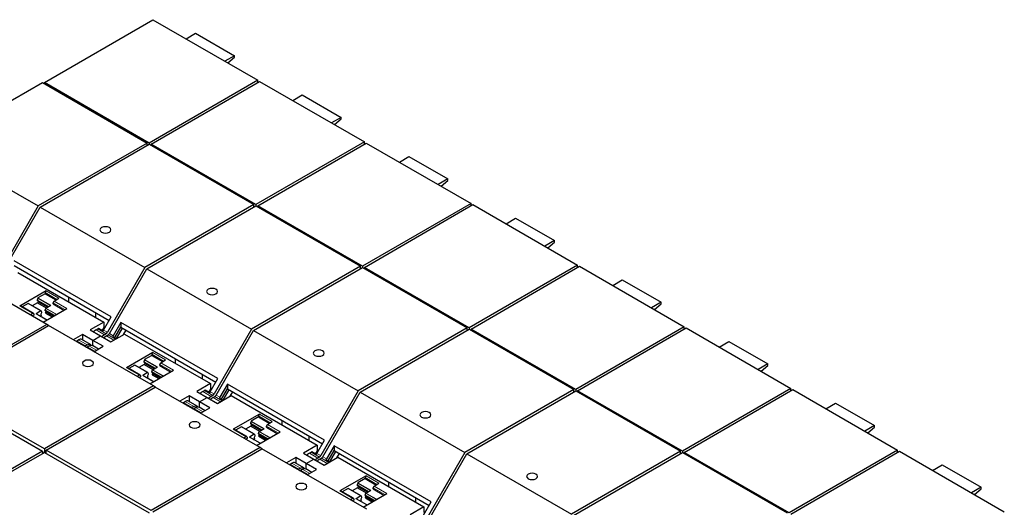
# Model space of a CAD drawing. Header units: millimetres. Extents: x 5 to 418, y 2 to 292.
# Tile 39 of 43: x 340 to 375, y 128 to 145. Entities that reach past the tile are written whole.
import ezdxf

# ---------------------------------------------------------------- set-up
doc = ezdxf.new("R2010")
doc.units = ezdxf.units.MM

msp = doc.modelspace()

# ---------------------------------------------------------------- linework, layer by layer
at = {"color": 7, "linetype": 'Continuous', "lineweight": 25}
for p, q in [((340.4302, 143.2005), (344.39, 145.4864)), ((344.39, 145.4864), (348.2083, 143.2821)), ((345.5956, 144.7904), (345.9456, 144.9925)), ((345.9456, 144.9925), (347.3598, 144.1761)), ((347.3598, 144.1761), (347.0098, 143.974)), ((347.1206, 143.9101), (347.3598, 144.1222)), ((347.3598, 144.1222), (347.3598, 144.1761)), ((348.2083, 143.2821), (344.2485, 140.9962)), ((348.2083, 143.2005), (348.2083, 143.2821)), ((336.3854, 140.9063), (340.3595, 143.2005)), ((340.3595, 143.2005), (344.1778, 140.9962)), ((344.2485, 140.9962), (340.4302, 143.2005)), ((340.4302, 143.2005), (340.4302, 143.1597)), ((344.3193, 140.9554), (348.2791, 143.2413)), ((348.2791, 143.2413), (352.0974, 141.037)), ((349.4847, 142.5453), (349.8347, 142.7474)), ((349.8347, 142.7474), (351.2489, 141.931)), ((351.2489, 141.931), (350.8989, 141.7289)), ((351.0097, 141.6649), (351.2489, 141.8771)), ((351.2489, 141.8771), (351.2489, 141.931)), ((336.3854, 140.9063), (340.2037, 138.702)), ((344.1778, 140.9962), (340.2037, 138.702)), ((340.2745, 138.6612), (344.2485, 140.9554)), ((344.1778, 140.9145), (344.1778, 140.9962)), ((344.2485, 140.9962), (344.2485, 140.9554)), ((344.2485, 140.9554), (348.0669, 138.7511)), ((348.1376, 138.7511), (344.3193, 140.9554)), ((344.3193, 140.9554), (344.3193, 140.9145)), ((352.0974, 141.037), (348.1376, 138.7511)), ((348.2083, 138.7102), (352.1681, 140.9962)), ((352.0974, 140.9554), (352.0974, 141.037)), ((352.1681, 140.9962), (355.9865, 138.7919)), ((353.3738, 140.3002), (353.7238, 140.5022)), ((353.7238, 140.5022), (355.138, 139.6858)), ((355.138, 139.6858), (354.788, 139.4838)), ((355.138, 139.6319), (355.138, 139.6858)), ((354.8988, 139.4198), (355.138, 139.6319)), ((340.2037, 138.702), (338.8438, 136.3465)), ((338.9145, 136.3057), (340.2745, 138.6612)), ((340.2745, 138.6612), (344.0928, 136.4569)), ((348.0669, 138.7511), (344.0928, 136.4569)), ((344.1635, 136.416), (348.1376, 138.7102)), ((348.0669, 138.6694), (348.0669, 138.7511)), ((348.1376, 138.7511), (348.1376, 138.7102)), ((348.1376, 138.7102), (351.956, 136.5059)), ((352.0267, 136.5059), (348.2083, 138.7102)), ((348.2083, 138.7102), (348.2083, 138.6694)), ((355.9865, 138.7919), (352.0267, 136.5059)), ((352.0974, 136.4651), (356.0572, 138.7511)), ((355.9865, 138.7102), (355.9865, 138.7919)), ((356.0572, 138.7511), (359.8756, 136.5468)), ((357.2628, 138.0551), (357.6129, 138.2571)), ((357.6129, 138.2571), (359.0271, 137.4407)), ((359.0271, 137.4407), (358.6771, 137.2387)), ((358.7879, 137.1747), (359.0271, 137.3868)), ((359.0271, 137.3868), (359.0271, 137.4407)), ((340.5152, 134.3915), (336.6968, 136.5958)), ((342.8699, 134.6652), (339.3343, 136.7063)), ((339.3343, 136.533), (342.7949, 134.5353)), ((344.0928, 136.4569), (342.7329, 134.1014)), ((351.956, 136.5059), (347.9819, 134.2117)), ((348.0526, 134.1709), (352.0267, 136.4651)), ((351.956, 136.4243), (351.956, 136.5059)), ((352.0267, 136.5059), (352.0267, 136.4651)), ((352.0267, 136.4651), (355.8451, 134.2608)), ((355.9158, 134.2608), (352.0974, 136.4651)), ((352.0974, 136.4651), (352.0974, 136.4243)), ((359.8756, 136.5468), (355.9158, 134.2608)), ((355.9865, 134.22), (359.9463, 136.5059)), ((359.8756, 136.4651), (359.8756, 136.5468)), ((359.9463, 136.5059), (363.7647, 134.3016)), ((339.465, 136.2853), (342.5974, 134.4769)), ((342.8036, 134.0606), (344.1635, 136.416)), ((344.1635, 136.416), (347.9819, 134.2117)), ((361.1519, 135.8099), (361.5019, 136.012)), ((361.5019, 136.012), (362.9162, 135.1956)), ((340.4938, 135.6097), (339.5392, 135.0586)), ((340.4585, 135.5076), (340.1956, 135.3559)), ((340.4585, 135.5484), (340.4585, 135.5076)), ((340.4585, 135.5076), (340.8544, 135.279)), ((341.3191, 135.2149), (341.3191, 135.3873)), ((340.0309, 134.7917), (339.5642, 135.0611)), ((339.8375, 135.1491), (339.6246, 135.0262)), ((340.3092, 134.8802), (339.8425, 135.1496)), ((340.1791, 135.175), (339.9888, 135.0651)), ((340.1888, 135.3463), (340.1721, 135.2771)), ((340.1721, 135.2771), (340.1721, 135.2606)), ((340.1721, 135.2771), (340.5823, 135.0403)), ((340.568, 135.0321), (340.1721, 135.2606)), ((340.2004, 135.2117), (340.1791, 135.175)), ((340.1791, 135.175), (340.4974, 134.9913)), ((340.2004, 135.2443), (340.2004, 135.2117)), ((340.5398, 135.0158), (340.2004, 135.2117)), ((340.4855, 134.9844), (340.6622, 135.0864)), ((340.7484, 135.1362), (340.7484, 135.177)), ((340.7484, 135.1362), (341.1443, 134.9076)), ((340.7837, 135.2382), (340.9605, 135.3403)), ((362.9162, 135.1956), (362.5661, 134.9935)), ((362.6769, 134.9296), (362.9162, 135.1417)), ((362.9162, 135.1417), (362.9162, 135.1956)), ((340.0059, 134.7892), (339.9161, 134.7374)), ((340.0413, 134.728), (339.9868, 134.6965)), ((340.0413, 134.7688), (340.0413, 134.728)), ((340.3042, 134.8797), (340.1274, 134.7777)), ((340.5263, 134.5508), (340.1324, 134.7782)), ((340.2788, 134.6937), (340.3206, 134.7178)), ((340.3276, 134.8116), (340.2994, 134.7627)), ((340.2994, 134.7627), (340.2994, 134.73)), ((340.2994, 134.73), (340.3206, 134.7178)), ((340.3109, 134.878), (340.3276, 134.828)), ((340.3276, 134.828), (340.3276, 134.8116)), ((340.3828, 134.4679), (341.2504, 134.9688)), ((340.462, 134.9056), (340.4787, 134.9749)), ((340.8014, 134.7096), (340.462, 134.9056)), ((340.462, 134.8892), (340.462, 134.9056)), ((340.462, 134.8892), (340.7872, 134.7014)), ((340.4691, 134.8035), (340.4903, 134.8403)), ((340.4691, 134.8035), (340.7166, 134.6606)), ((340.4903, 134.8403), (340.4903, 134.8728)), ((340.4903, 134.8403), (340.759, 134.6851)), ((342.2989, 134.8216), (342.2989, 134.6493)), ((342.5915, 134.1831), (342.8699, 134.6652)), ((340.5152, 134.3915), (336.5411, 132.0973)), ((336.6118, 132.0565), (340.5859, 134.3507)), ((340.5859, 134.3507), (340.5152, 134.3915)), ((344.4043, 132.1464), (340.5859, 134.3507)), ((342.5974, 134.4769), (342.1025, 134.1912)), ((342.5974, 134.2719), (342.542, 134.1759)), ((342.5974, 134.4769), (342.5974, 134.2719)), ((342.5974, 134.2719), (342.6315, 134.2523)), ((343.2234, 134.4611), (342.945, 133.979)), ((343.0046, 133.9088), (343.2234, 134.2879)), ((346.759, 132.4201), (343.2234, 134.4611)), ((343.2234, 134.4611), (343.2234, 134.2879)), ((343.2234, 134.2879), (346.684, 132.2902)), ((363.7647, 134.3016), (359.8049, 132.0157)), ((363.7647, 134.22), (363.7647, 134.3016)), ((341.8196, 134.0279), (341.4823, 133.8332)), ((342.1979, 133.8095), (341.8196, 134.0279)), ((341.8196, 134.0279), (341.8196, 133.8258)), ((342.1025, 134.1912), (342.4808, 133.9728)), ((342.1979, 133.8095), (342.4808, 133.9728)), ((342.3146, 134.1912), (342.3753, 134.2262)), ((342.4074, 134.2536), (342.5735, 134.1577)), ((342.4808, 133.9728), (342.8591, 133.7544)), ((342.6829, 134.0486), (342.6222, 134.0136)), ((342.6929, 133.9728), (342.7536, 134.0078)), ((342.8591, 133.7544), (343.3541, 134.0401)), ((342.9271, 133.9536), (343.0656, 133.8736)), ((343.0605, 133.8766), (343.2793, 134.2557)), ((343.3195, 134.0202), (343.4114, 134.1794)), ((343.3541, 134.0401), (346.4865, 132.2318)), ((347.9819, 134.2117), (346.622, 131.8563)), ((346.6927, 131.8155), (348.0526, 134.1709)), ((348.0526, 134.1709), (351.871, 131.9666)), ((355.8451, 134.2608), (351.871, 131.9666)), ((351.9417, 131.9258), (355.9158, 134.22)), ((355.8451, 134.1792), (355.8451, 134.2608)), ((355.9158, 134.2608), (355.9158, 134.22)), ((355.9158, 134.22), (359.7342, 132.0157)), ((359.8049, 132.0157), (355.9865, 134.22)), ((355.9865, 134.22), (355.9865, 134.1792)), ((359.8756, 131.9749), (363.8354, 134.2608)), ((363.8354, 134.2608), (367.6538, 132.0565)), ((341.5854, 133.7791), (341.5848, 133.774)), ((341.7516, 133.6832), (341.5854, 133.7791)), ((341.6175, 133.7887), (341.6782, 133.8238)), ((342.1095, 133.6585), (341.802, 133.836)), ((341.9858, 133.6462), (341.9251, 133.6112)), ((341.9958, 133.5703), (342.0565, 133.6054)), ((342.4012, 133.4901), (342.1803, 133.6176)), ((342.5762, 133.5911), (342.1979, 133.8095)), ((342.1979, 133.6074), (342.1979, 133.8095)), ((342.239, 133.3964), (342.5762, 133.5911)), ((365.041, 133.5648), (365.391, 133.7669)), ((365.391, 133.7669), (366.8053, 132.9505)), ((342.1052, 133.4791), (342.1045, 133.474)), ((342.2437, 133.3991), (342.1052, 133.4791)), ((344.3829, 133.3646), (343.4283, 132.8135)), ((344.3475, 133.2625), (344.0846, 133.1107)), ((344.3475, 133.3033), (344.3475, 133.2625)), ((344.3475, 133.2625), (344.7435, 133.0339)), ((343.7266, 132.904), (343.5137, 132.7811)), ((344.1982, 132.6351), (343.7316, 132.9045)), ((344.0682, 132.9299), (343.8779, 132.82)), ((344.0779, 133.1012), (344.0612, 133.0319)), ((344.0612, 133.0319), (344.0612, 133.0155)), ((344.0612, 133.0319), (344.4713, 132.7951)), ((344.4571, 132.7869), (344.0612, 133.0155)), ((344.0894, 132.9666), (344.0682, 132.9299)), ((344.0682, 132.9299), (344.3865, 132.7461)), ((344.0894, 132.9992), (344.0894, 132.9666)), ((344.4289, 132.7706), (344.0894, 132.9666)), ((344.3746, 132.7393), (344.5513, 132.8413)), ((344.6375, 132.891), (344.6375, 132.9319)), ((344.6375, 132.891), (345.0334, 132.6624)), ((344.6728, 132.9931), (344.8496, 133.0951)), ((345.2082, 132.9698), (345.2082, 133.1421)), ((366.8053, 132.9505), (366.4552, 132.7484)), ((366.566, 132.6844), (366.8053, 132.8966)), ((366.8053, 132.8966), (366.8053, 132.9505)), ((343.92, 132.5465), (343.4533, 132.816)), ((343.895, 132.5441), (343.8052, 132.4922)), ((343.9303, 132.4828), (343.8759, 132.4514)), ((343.9303, 132.5237), (343.9303, 132.4828)), ((344.1932, 132.6346), (344.0165, 132.5325)), ((344.4154, 132.3056), (344.0215, 132.533)), ((344.2167, 132.5665), (344.1884, 132.5176)), ((344.1884, 132.5176), (344.1884, 132.4849)), ((344.1884, 132.4849), (344.2097, 132.4727)), ((344.2, 132.6328), (344.2167, 132.5829)), ((344.2167, 132.5829), (344.2167, 132.5665)), ((344.2719, 132.2228), (345.1395, 132.7237)), ((344.3511, 132.6605), (344.3678, 132.7297)), ((344.6905, 132.4645), (344.3511, 132.6605)), ((344.3511, 132.6441), (344.3511, 132.6605)), ((344.3511, 132.6441), (344.6763, 132.4563)), ((344.3581, 132.5584), (344.3794, 132.5951)), ((344.3581, 132.5584), (344.6057, 132.4155)), ((344.3794, 132.5951), (344.3794, 132.6277)), ((344.3794, 132.5951), (344.6481, 132.44)), ((346.188, 132.5765), (346.188, 132.4041)), ((344.4043, 132.1464), (340.4302, 129.8522)), ((344.1678, 132.4485), (344.2097, 132.4727)), ((344.475, 132.1056), (344.4043, 132.1464)), ((346.4865, 132.2318), (345.9916, 131.9461)), ((346.4806, 131.9379), (346.759, 132.4201)), ((346.4865, 132.2318), (346.4865, 132.0268)), ((347.1125, 132.216), (346.8341, 131.7338)), ((350.6481, 130.175), (347.1125, 132.216)), ((347.1125, 132.216), (347.1125, 132.0428)), ((336.5411, 131.9749), (340.3595, 129.7706)), ((340.4302, 129.8522), (336.6118, 132.0565)), ((340.5009, 129.8114), (344.475, 132.1056)), ((348.2933, 129.9013), (344.475, 132.1056)), ((345.7087, 131.7828), (345.3714, 131.5881)), ((346.087, 131.5644), (345.7087, 131.7828)), ((345.7087, 131.7828), (345.7087, 131.5807)), ((345.9916, 131.9461), (346.3699, 131.7277)), ((346.2037, 131.946), (346.2644, 131.9811)), ((346.2965, 132.0085), (346.4626, 131.9125)), ((346.4865, 132.0268), (346.4311, 131.9307)), ((346.4865, 132.0268), (346.5205, 132.0072)), ((346.572, 131.8035), (346.5113, 131.7685)), ((346.582, 131.7277), (346.6427, 131.7627)), ((346.7482, 131.5093), (347.2431, 131.795)), ((346.8937, 131.6637), (347.1125, 132.0428)), ((346.9496, 131.6314), (347.1684, 132.0105)), ((347.1125, 132.0428), (350.573, 130.0451)), ((347.2085, 131.775), (347.3005, 131.9343)), ((347.2431, 131.795), (350.3756, 129.9867)), ((351.871, 131.9666), (350.5111, 129.6112)), ((350.5818, 129.5704), (351.9417, 131.9258)), ((351.9417, 131.9258), (355.7601, 129.7215)), ((359.7342, 132.0157), (355.7601, 129.7215)), ((355.8308, 129.6807), (359.8049, 131.9749)), ((359.7342, 131.9341), (359.7342, 132.0157)), ((359.8049, 132.0157), (359.8049, 131.9749)), ((359.8049, 131.9749), (363.6233, 129.7706)), ((363.694, 129.7706), (359.8756, 131.9749)), ((359.8756, 131.9749), (359.8756, 131.9341)), ((367.6538, 132.0565), (363.694, 129.7706)), ((363.7647, 129.7297), (367.7245, 132.0157)), ((367.6538, 131.9749), (367.6538, 132.0565)), ((367.7245, 132.0157), (371.5429, 129.8114)), ((345.4745, 131.534), (345.4739, 131.5289)), ((345.6407, 131.438), (345.4745, 131.534)), ((345.5066, 131.5436), (345.5673, 131.5787)), ((345.9986, 131.4133), (345.691, 131.5909)), ((345.8749, 131.4011), (345.8142, 131.366)), ((346.087, 131.5644), (346.3699, 131.7277)), ((346.4653, 131.346), (346.087, 131.5644)), ((346.087, 131.3623), (346.087, 131.5644)), ((346.3699, 131.7277), (346.7482, 131.5093)), ((346.8162, 131.7084), (346.9547, 131.6285)), ((368.9301, 131.3197), (369.2801, 131.5218)), ((369.2801, 131.5218), (370.6943, 130.7054)), ((345.8849, 131.3252), (345.9456, 131.3603)), ((345.9943, 131.2339), (345.9936, 131.2289)), ((346.1327, 131.154), (345.9943, 131.2339)), ((346.2903, 131.245), (346.0693, 131.3725)), ((346.128, 131.1513), (346.4653, 131.346)), ((348.272, 131.1194), (347.3174, 130.5684)), ((348.2366, 131.0582), (348.2366, 131.0174)), ((347.9573, 130.6847), (347.767, 130.5749)), ((347.967, 130.8561), (347.9502, 130.7868)), ((347.9502, 130.7868), (347.9502, 130.7704)), ((347.9502, 130.7868), (348.3604, 130.55)), ((348.3462, 130.5418), (347.9502, 130.7704)), ((347.9785, 130.7215), (347.9573, 130.6847)), ((347.9573, 130.6847), (348.2756, 130.501)), ((348.2366, 131.0174), (347.9737, 130.8656)), ((347.9785, 130.7541), (347.9785, 130.7215)), ((348.318, 130.5255), (347.9785, 130.7215)), ((348.2366, 131.0174), (348.6326, 130.7888)), ((348.5265, 130.6459), (348.5265, 130.6867)), ((348.5619, 130.748), (348.7387, 130.85)), ((349.0973, 130.7246), (349.0973, 130.897)), ((370.6943, 130.7054), (370.3443, 130.5033)), ((370.6943, 130.6514), (370.6943, 130.7054)), ((347.8091, 130.3014), (347.3424, 130.5708)), ((347.6156, 130.6589), (347.4028, 130.536)), ((348.0873, 130.39), (347.6206, 130.6594)), ((348.0823, 130.3895), (347.9056, 130.2874)), ((348.1058, 130.3214), (348.0775, 130.2725)), ((348.0891, 130.3877), (348.1058, 130.3378)), ((348.1058, 130.3378), (348.1058, 130.3214)), ((348.161, 129.9777), (349.0286, 130.4786)), ((348.2402, 130.4153), (348.2569, 130.4846)), ((348.5796, 130.2194), (348.2402, 130.4153)), ((348.2402, 130.3989), (348.2402, 130.4153)), ((348.2402, 130.3989), (348.5654, 130.2112)), ((348.2472, 130.3133), (348.2684, 130.35)), ((348.2636, 130.4941), (348.4404, 130.5962)), ((348.2684, 130.35), (348.2684, 130.3826)), ((348.2684, 130.35), (348.5372, 130.1949)), ((348.5265, 130.6459), (348.9225, 130.4173)), ((350.0771, 130.3314), (350.0771, 130.159)), ((370.4551, 130.4393), (370.6943, 130.6514)), ((347.7841, 130.2989), (347.6943, 130.2471)), ((347.8194, 130.2377), (347.765, 130.2063)), ((347.8194, 130.2785), (347.8194, 130.2377)), ((348.3045, 130.0605), (347.9106, 130.2879)), ((348.0569, 130.2034), (348.0987, 130.2276)), ((348.0775, 130.2725), (348.0775, 130.2398)), ((348.0775, 130.2398), (348.0987, 130.2276)), ((348.2472, 130.3133), (348.4948, 130.1704)), ((350.3756, 129.9867), (349.8806, 129.7009)), ((350.3697, 129.6928), (350.6481, 130.175)), ((350.3756, 129.9867), (350.3756, 129.7817)), ((351.0016, 129.9709), (350.7232, 129.4887)), ((354.5371, 127.9299), (351.0016, 129.9709)), ((351.0016, 129.9709), (351.0016, 129.7977)), ((340.3595, 129.7706), (336.3997, 127.4846)), ((336.4704, 127.4438), (340.4302, 129.7297)), ((340.3595, 129.7706), (340.3595, 129.6889)), ((340.3948, 129.7093), (340.3595, 129.7297)), ((340.4302, 129.8522), (340.4302, 129.7297)), ((340.4302, 129.7297), (344.2485, 127.5254)), ((344.3193, 127.6071), (340.5009, 129.8114)), ((340.5009, 129.6889), (340.5009, 129.8114)), ((348.2933, 129.9013), (344.3193, 127.6071)), ((344.39, 127.5663), (348.3641, 129.8605)), ((348.364, 129.8605), (348.2933, 129.9013)), ((352.1824, 127.6562), (348.3641, 129.8605)), ((349.8806, 129.7009), (350.259, 129.4825)), ((350.0928, 129.7009), (350.1535, 129.736)), ((350.1855, 129.7633), (350.3517, 129.6674)), ((350.3756, 129.7817), (350.3202, 129.6856)), ((350.3756, 129.7817), (350.4096, 129.762)), ((350.7827, 129.4186), (351.0016, 129.7977)), ((350.8386, 129.3863), (351.0575, 129.7654)), ((351.0016, 129.7977), (354.4621, 127.8)), ((351.0976, 129.5299), (351.1896, 129.6892)), ((355.7601, 129.7215), (354.4002, 127.3661)), ((354.4709, 127.3252), (355.8308, 129.6807)), ((355.8308, 129.6807), (359.6492, 127.4764)), ((363.6233, 129.7706), (359.6492, 127.4764)), ((359.7199, 127.4356), (363.694, 129.7298)), ((363.6233, 129.6889), (363.6233, 129.7706)), ((363.694, 129.7706), (363.694, 129.7298)), ((363.694, 129.7298), (367.5124, 127.5254)), ((367.5831, 127.5254), (363.7647, 129.7297)), ((363.7647, 129.7297), (363.7647, 129.6889)), ((371.5429, 129.8114), (367.5831, 127.5254)), ((367.6538, 127.4846), (371.6136, 129.7706)), ((371.5429, 129.7297), (371.5429, 129.8114)), ((371.6136, 129.7706), (375.432, 127.5663)), ((349.5978, 129.5376), (349.2605, 129.3429)), ((349.3636, 129.2888), (349.363, 129.2838)), ((349.5298, 129.1929), (349.3636, 129.2888)), ((349.3957, 129.2985), (349.4564, 129.3335)), ((349.8877, 129.1682), (349.5801, 129.3458)), ((349.9761, 129.3193), (349.5978, 129.5376)), ((349.5978, 129.5376), (349.5978, 129.3356)), ((349.9761, 129.3193), (350.259, 129.4825)), ((350.3544, 129.1009), (349.9761, 129.3193)), ((349.9761, 129.1172), (349.9761, 129.3193)), ((350.259, 129.4825), (350.6373, 129.2642)), ((350.4611, 129.5584), (350.4004, 129.5233)), ((350.4711, 129.4825), (350.5318, 129.5176)), ((350.6373, 129.2642), (351.1322, 129.5499)), ((350.7053, 129.4633), (350.8438, 129.3834)), ((351.1322, 129.5499), (354.2647, 127.7416)), ((372.8192, 129.0746), (373.1692, 129.2766)), ((373.1692, 129.2766), (374.5834, 128.4602)), ((349.764, 129.156), (349.7033, 129.1209)), ((349.774, 129.0801), (349.8347, 129.1151)), ((349.8833, 128.9888), (349.8827, 128.9838)), ((350.0218, 128.9089), (349.8833, 128.9888)), ((350.1794, 128.9998), (349.9584, 129.1274)), ((350.0171, 128.9062), (350.3544, 129.1009)), ((352.1611, 128.8743), (351.2065, 128.3232)), ((351.8561, 128.611), (351.8393, 128.5417)), ((351.8393, 128.5417), (351.8393, 128.5253)), ((351.8393, 128.5417), (352.2495, 128.3049)), ((352.1257, 128.7723), (351.8628, 128.6205)), ((352.1257, 128.8131), (352.1257, 128.7723)), ((352.1257, 128.7723), (352.5217, 128.5437)), ((352.451, 128.5029), (352.6278, 128.6049)), ((352.9864, 128.4795), (352.9864, 128.6519)), ((351.6982, 128.0563), (351.2315, 128.3257)), ((351.5047, 128.4138), (351.2918, 128.2909)), ((351.9764, 128.1448), (351.5097, 128.4143)), ((351.8464, 128.4396), (351.6561, 128.3298)), ((352.2353, 128.2967), (351.8393, 128.5253)), ((351.8676, 128.4764), (351.8464, 128.4396)), ((351.8464, 128.4396), (352.1647, 128.2559)), ((351.8676, 128.5089), (351.8676, 128.4764)), ((352.2071, 128.2804), (351.8676, 128.4764)), ((352.0501, 127.7326), (352.9177, 128.2334)), ((352.1292, 128.1702), (352.146, 128.2395)), ((352.4687, 127.9743), (352.1292, 128.1702)), ((352.1292, 128.1538), (352.1292, 128.1702)), ((352.1527, 128.249), (352.3295, 128.3511)), ((352.4156, 128.4008), (352.4156, 128.4416)), ((352.4156, 128.4008), (352.8116, 128.1722)), ((374.5834, 128.4602), (374.2334, 128.2582)), ((374.3442, 128.1942), (374.5834, 128.4063)), ((374.5834, 128.4063), (374.5834, 128.4602)), ((351.6732, 128.0538), (351.5834, 128.002)), ((351.7085, 127.9926), (351.6541, 127.9612)), ((351.7085, 128.0334), (351.7085, 127.9926)), ((351.9714, 128.1444), (351.7946, 128.0423)), ((352.1935, 127.8154), (351.7996, 128.0428)), ((351.946, 127.9583), (351.9878, 127.9824)), ((351.9949, 128.0763), (351.9666, 128.0273)), ((351.9666, 128.0273), (351.9666, 127.9947)), ((351.9666, 127.9947), (351.9878, 127.9824)), ((351.9781, 128.1426), (351.9949, 128.0927)), ((351.9949, 128.0927), (351.9949, 128.0763)), ((352.1292, 128.1538), (352.4545, 127.9661)), ((352.1363, 128.0682), (352.1575, 128.1049)), ((352.1363, 128.0682), (352.3838, 127.9253)), ((352.1575, 128.1049), (352.1575, 128.1375)), ((352.1575, 128.1049), (352.4263, 127.9498)), ((353.9662, 128.0863), (353.9662, 127.9139)), ((354.2588, 127.4477), (354.5371, 127.9299)), ((354.2647, 127.7416), (353.7697, 127.4558)), ((354.2647, 127.7416), (354.2647, 127.5366))]:
    msp.add_line(p, q, dxfattribs=at)
at = {"color": 7, "linetype": 'Continuous', "lineweight": 18}
for p, q in [((340.6622, 135.0864), (340.1956, 135.3559)), ((340.4585, 135.5484), (340.8898, 135.2994)), ((340.9605, 135.3403), (340.4938, 135.6097)), ((339.5392, 135.0586), (340.0059, 134.7892)), ((339.8375, 135.1491), (340.3042, 134.8797)), ((340.1888, 135.3463), (340.6506, 135.0797)), ((340.7484, 135.177), (341.1797, 134.928)), ((341.2504, 134.9688), (340.7837, 135.2382)), ((340.1274, 134.7777), (340.5233, 134.5491)), ((340.4787, 134.9749), (340.8698, 134.7491)), ((340.8814, 134.7558), (340.4855, 134.9844)), ((342.6222, 134.0136), (342.3146, 134.1912)), ((342.3753, 134.2262), (342.6829, 134.0486)), ((342.7329, 134.1014), (342.5915, 134.1831)), ((342.9651, 133.8156), (342.6929, 133.9728)), ((343.0259, 133.8507), (342.7536, 134.0078)), ((342.945, 133.979), (342.8036, 134.0606)), ((341.6175, 133.7887), (341.9251, 133.6112)), ((341.6782, 133.8238), (341.9858, 133.6462)), ((342.268, 133.4132), (341.9958, 133.5703)), ((342.0565, 133.6054), (342.3287, 133.4482)), ((344.3475, 133.3033), (344.7789, 133.0543)), ((344.8496, 133.0951), (344.3829, 133.3646)), ((343.7266, 132.904), (344.1932, 132.6346)), ((344.0779, 133.1012), (344.5397, 132.8346)), ((344.5513, 132.8413), (344.0846, 133.1107)), ((344.6375, 132.9319), (345.0688, 132.6829)), ((345.1395, 132.7237), (344.6728, 132.9931)), ((343.4283, 132.8135), (343.895, 132.5441)), ((344.0165, 132.5325), (344.4124, 132.304)), ((344.3678, 132.7297), (344.7589, 132.504)), ((344.7705, 132.5107), (344.3746, 132.7393)), ((346.5113, 131.7685), (346.2037, 131.946)), ((346.2644, 131.9811), (346.572, 131.8035)), ((346.622, 131.8563), (346.4806, 131.9379)), ((346.9149, 131.6056), (346.6427, 131.7627)), ((346.8341, 131.7338), (346.6927, 131.8155)), ((345.5066, 131.5436), (345.8142, 131.366)), ((345.5673, 131.5787), (345.8749, 131.4011)), ((346.8542, 131.5705), (346.582, 131.7277)), ((346.1571, 131.1681), (345.8849, 131.3252)), ((345.9456, 131.3603), (346.2178, 131.2031)), ((348.2366, 131.0582), (348.668, 130.8092)), ((348.7387, 130.85), (348.272, 131.1194)), ((347.967, 130.8561), (348.4288, 130.5895)), ((348.4404, 130.5962), (347.9737, 130.8656)), ((348.5265, 130.6867), (348.9579, 130.4377)), ((349.0286, 130.4786), (348.5619, 130.748)), ((347.3174, 130.5684), (347.7841, 130.2989)), ((347.6156, 130.6589), (348.0823, 130.3895)), ((348.2569, 130.4846), (348.648, 130.2589)), ((348.6596, 130.2656), (348.2636, 130.4941)), ((347.9056, 130.2874), (348.3015, 130.0588)), ((350.4004, 129.5233), (350.0928, 129.7009)), ((350.1535, 129.736), (350.4611, 129.5584)), ((350.5111, 129.6112), (350.3697, 129.6928)), ((349.3957, 129.2985), (349.7033, 129.1209)), ((349.4564, 129.3335), (349.764, 129.156)), ((350.7433, 129.3254), (350.4711, 129.4825)), ((350.804, 129.3604), (350.5318, 129.5176)), ((350.7232, 129.4887), (350.5818, 129.5704)), ((350.0462, 128.9229), (349.774, 129.0801)), ((349.8347, 129.1151), (350.1069, 128.958)), ((351.8561, 128.611), (352.3179, 128.3444)), ((352.3295, 128.3511), (351.8628, 128.6205)), ((352.1257, 128.8131), (352.557, 128.5641)), ((352.6278, 128.6049), (352.1611, 128.8743)), ((351.2065, 128.3232), (351.6732, 128.0538)), ((351.5047, 128.4138), (351.9714, 128.1444)), ((352.146, 128.2395), (352.5371, 128.0137)), ((352.5487, 128.0204), (352.1527, 128.249)), ((352.4156, 128.4416), (352.847, 128.1926)), ((352.9177, 128.2334), (352.451, 128.5029)), ((351.7946, 128.0423), (352.1906, 127.8137))]:
    msp.add_line(p, q, dxfattribs=at)
at = {"color": 7, "linetype": 'Continuous', "lineweight": 25, "flags": 128}
for points in [[(342.5165, 137.7512), (342.5814, 137.7261), (342.6579, 137.7173), (342.7344, 137.7261), (342.7993, 137.7512), (342.8427, 137.7886), (342.8579, 137.8328), (342.8427, 137.877), (342.7993, 137.9144), (342.7344, 137.9395), (342.6579, 137.9483), (342.5814, 137.9395), (342.5165, 137.9144), (342.4731, 137.877), (342.4579, 137.8328), (342.4731, 137.7886), (342.5165, 137.7512)], [(346.4056, 135.506), (346.4705, 135.481), (346.547, 135.4722), (346.6235, 135.481), (346.6884, 135.506), (346.7318, 135.5435), (346.747, 135.5877), (346.7318, 135.6319), (346.6884, 135.6693), (346.6235, 135.6944), (346.547, 135.7031), (346.4705, 135.6944), (346.4056, 135.6693), (346.3622, 135.6319), (346.347, 135.5877), (346.3622, 135.5435), (346.4056, 135.506)], [(340.3042, 134.8797), (340.3053, 134.8803), (340.3063, 134.8806), (340.3074, 134.8807), (340.3083, 134.8806), (340.3092, 134.8802), (340.3099, 134.8797), (340.3105, 134.8789), (340.3109, 134.878)], [(342.3146, 134.1912), (342.2499, 134.1395), (342.2302, 134.1174)], [(342.6222, 134.0136), (342.5552, 133.9595), (342.5378, 133.9399)], [(342.6929, 133.9728), (342.6259, 133.9187), (342.6085, 133.899)], [(341.9858, 133.6462), (342.0528, 133.6695), (342.1096, 133.6585), (342.1397, 133.6291)], [(342.0565, 133.6054), (342.1235, 133.6287), (342.1803, 133.6176)], [(350.2947, 133.2609), (350.3595, 133.2359), (350.4361, 133.2271), (350.5126, 133.2359), (350.5775, 133.2609), (350.6209, 133.2984), (350.6361, 133.3426), (350.6209, 133.3867), (350.5775, 133.4242), (350.5126, 133.4492), (350.4361, 133.458), (350.3595, 133.4492), (350.2947, 133.4242), (350.2513, 133.3867), (350.2361, 133.3426), (350.2513, 133.2984), (350.2947, 133.2609)], [(341.8794, 132.8931), (341.9443, 132.8681), (342.0208, 132.8593), (342.0973, 132.8681), (342.1622, 132.8931), (342.2056, 132.9306), (342.2208, 132.9748), (342.2056, 133.019), (342.1622, 133.0564), (342.0973, 133.0814), (342.0208, 133.0902), (341.9443, 133.0814), (341.8794, 133.0564), (341.836, 133.019), (341.8208, 132.9748), (341.836, 132.9306), (341.8794, 132.8931)], [(344.1932, 132.6346), (344.1943, 132.6351), (344.1954, 132.6355), (344.1965, 132.6356), (344.1974, 132.6354), (344.1982, 132.6351), (344.199, 132.6345), (344.1995, 132.6338), (344.2, 132.6328)], [(346.2037, 131.946), (346.139, 131.8943), (346.1193, 131.8723)], [(346.5113, 131.7685), (346.4443, 131.7144), (346.4269, 131.6947)], [(345.8749, 131.4011), (345.9419, 131.4244), (345.9986, 131.4133), (346.0288, 131.384)], [(346.582, 131.7277), (346.515, 131.6736), (346.4976, 131.6539)], [(345.9456, 131.3603), (346.0126, 131.3835), (346.0693, 131.3725)], [(354.1837, 131.0158), (354.2486, 130.9908), (354.3252, 130.982), (354.4017, 130.9908), (354.4666, 131.0158), (354.5099, 131.0533), (354.5252, 131.0974), (354.5099, 131.1416), (354.4666, 131.1791), (354.4017, 131.2041), (354.3252, 131.2129), (354.2486, 131.2041), (354.1837, 131.1791), (354.1404, 131.1416), (354.1252, 131.0974), (354.1404, 131.0533), (354.1837, 131.0158)], [(345.7685, 130.648), (345.8334, 130.623), (345.9099, 130.6142), (345.9864, 130.623), (346.0513, 130.648), (346.0947, 130.6855), (346.1099, 130.7296), (346.0947, 130.7738), (346.0513, 130.8113), (345.9864, 130.8363), (345.9099, 130.8451), (345.8334, 130.8363), (345.7685, 130.8113), (345.7251, 130.7738), (345.7099, 130.7296), (345.7251, 130.6855), (345.7685, 130.648)], [(348.0823, 130.3895), (348.0834, 130.39), (348.0845, 130.3903), (348.0855, 130.3904), (348.0865, 130.3903), (348.0873, 130.39), (348.0881, 130.3894), (348.0886, 130.3887), (348.0891, 130.3877)], [(350.0928, 129.7009), (350.028, 129.6492), (350.0084, 129.6272)], [(350.4004, 129.5233), (350.3334, 129.4693), (350.316, 129.4496)], [(350.4711, 129.4825), (350.4041, 129.4285), (350.3867, 129.4088)], [(349.764, 129.156), (349.8309, 129.1792), (349.8877, 129.1682), (349.9179, 129.1389)], [(349.8347, 129.1151), (349.9017, 129.1384), (349.9584, 129.1274)], [(358.0728, 128.7707), (358.1377, 128.7456), (358.2143, 128.7369), (358.2908, 128.7456), (358.3557, 128.7707), (358.399, 128.8081), (358.4143, 128.8523), (358.399, 128.8965), (358.3557, 128.934), (358.2908, 128.959), (358.2143, 128.9678), (358.1377, 128.959), (358.0728, 128.934), (358.0295, 128.8965), (358.0143, 128.8523), (358.0295, 128.8081), (358.0728, 128.7707)], [(349.6576, 128.4029), (349.7224, 128.3779), (349.799, 128.3691), (349.8755, 128.3779), (349.9404, 128.4029), (349.9838, 128.4403), (349.999, 128.4845), (349.9838, 128.5287), (349.9404, 128.5662), (349.8755, 128.5912), (349.799, 128.6), (349.7224, 128.5912), (349.6576, 128.5662), (349.6142, 128.5287), (349.599, 128.4845), (349.6142, 128.4403), (349.6576, 128.4029)], [(351.9714, 128.1444), (351.9725, 128.1449), (351.9736, 128.1452), (351.9746, 128.1453), (351.9756, 128.1452), (351.9764, 128.1448), (351.9771, 128.1443), (351.9777, 128.1435), (351.9781, 128.1426)]]:
    msp.add_lwpolyline(points, dxfattribs=at)
at = {"color": 7, "linetype": 'Continuous', "lineweight": 25}
for centre, radius, start, end in [((340.2041, 135.3427), 0.0157, 122.91665, 166.64035), ((340.5352, 135.545), 0.0768, 122.60548, 177.39452), ((339.5539, 135.0382), 0.0251, 65.69288, 125.61758), ((339.8404, 135.145), 0.00511, 66.1846, 125.12636), ((340.8251, 135.1735), 0.0768, 122.60548, 177.39452), ((340.0197, 134.7723), 0.0218, 350.78596, 129.20329), ((340.1303, 134.7735), 0.00511, 66.1846, 125.12636), ((340.494, 134.9712), 0.0157, 122.9164, 166.64038), ((342.3101, 134.335), 0.1268, 300.93472, 320.06038), ((342.4458, 134.267), 0.1681, 319.45224, 330.06915), ((342.6066, 134.171), 0.1443, 301.9547, 331.14438), ((342.6773, 134.1302), 0.1443, 301.9547, 331.14438), ((342.7993, 134.0629), 0.1681, 319.45224, 330.06915), ((341.5836, 133.8432), 0.0641, 271.60719, 301.85107), ((341.7497, 133.7326), 0.1159, 63.21316, 128.09727), ((341.7517, 133.7205), 0.0373, 247.05182, 269.92796), ((341.8952, 133.6536), 0.0519, 251.19945, 305.12129), ((341.9659, 133.6128), 0.0519, 251.19945, 305.12129), ((342.1052, 133.5164), 0.0373, 247.05182, 269.92796), ((344.4243, 133.2998), 0.0768, 122.60548, 177.39452), ((343.7295, 132.8998), 0.00511, 66.1846, 125.12636), ((344.0932, 133.0976), 0.0157, 122.91665, 166.64035), ((344.7142, 132.9284), 0.0768, 122.60548, 177.39452), ((343.4429, 132.793), 0.0251, 65.69288, 125.61758), ((343.9088, 132.5272), 0.0218, 350.78596, 129.20329), ((344.0194, 132.5284), 0.00511, 66.1846, 125.12636), ((344.3831, 132.7261), 0.0157, 122.9164, 166.64038), ((346.1992, 132.0899), 0.1268, 300.93472, 320.06038), ((346.3349, 132.0218), 0.1681, 319.45224, 330.06915), ((346.4957, 131.9259), 0.1443, 301.9547, 331.14438), ((346.5664, 131.8851), 0.1443, 301.9547, 331.14438), ((345.4727, 131.5981), 0.0641, 271.60719, 301.85107), ((345.6388, 131.4874), 0.1159, 63.21316, 128.09727), ((345.6407, 131.4754), 0.0373, 247.05182, 269.92796), ((346.6884, 131.8177), 0.1681, 319.45224, 330.06915), ((345.7843, 131.4085), 0.0519, 251.19945, 305.12129), ((345.855, 131.3676), 0.0519, 251.19945, 305.12129), ((345.9943, 131.2713), 0.0373, 247.05182, 269.92796), ((348.3134, 131.0547), 0.0768, 122.60548, 177.39452), ((347.9822, 130.8525), 0.0157, 122.91665, 166.64035), ((348.6033, 130.6832), 0.0768, 122.60548, 177.39452), ((347.332, 130.5479), 0.0251, 65.69288, 125.61758), ((347.6186, 130.6547), 0.00511, 66.1846, 125.12636), ((348.2722, 130.481), 0.0157, 122.9164, 166.64038), ((347.7979, 130.282), 0.0218, 350.78596, 129.20329), ((347.9085, 130.2832), 0.00511, 66.1846, 125.12636), ((350.0883, 129.8448), 0.1268, 300.93472, 320.06038), ((350.224, 129.7767), 0.1681, 319.45224, 330.06915), ((350.3847, 129.6808), 0.1443, 301.9547, 331.14438), ((349.3618, 129.353), 0.0641, 271.60719, 301.85107), ((349.5279, 129.2423), 0.1159, 63.21316, 128.09727), ((350.4555, 129.64), 0.1443, 301.9547, 331.14438), ((350.5775, 129.5726), 0.1681, 319.45224, 330.06915), ((349.5298, 129.2303), 0.0373, 247.05182, 269.92796), ((349.6734, 129.1633), 0.0519, 251.19945, 305.12129), ((349.7441, 129.1225), 0.0519, 251.19945, 305.12129), ((349.8834, 129.0262), 0.0373, 247.05182, 269.92796), ((351.8713, 128.6073), 0.0157, 122.91665, 166.64035), ((352.2025, 128.8096), 0.0768, 122.60548, 177.39452), ((351.2211, 128.3028), 0.0251, 65.69288, 125.61758), ((351.5077, 128.4096), 0.00511, 66.1846, 125.12636), ((352.1612, 128.2359), 0.0157, 122.9164, 166.64038), ((352.4924, 128.4381), 0.0768, 122.60548, 177.39452), ((351.687, 128.0369), 0.0218, 350.78596, 129.20329), ((351.7976, 128.0381), 0.00511, 66.1846, 125.12636)]:
    msp.add_arc(centre, radius, start, end, dxfattribs=at)

doc.saveas('drawing.dxf')
